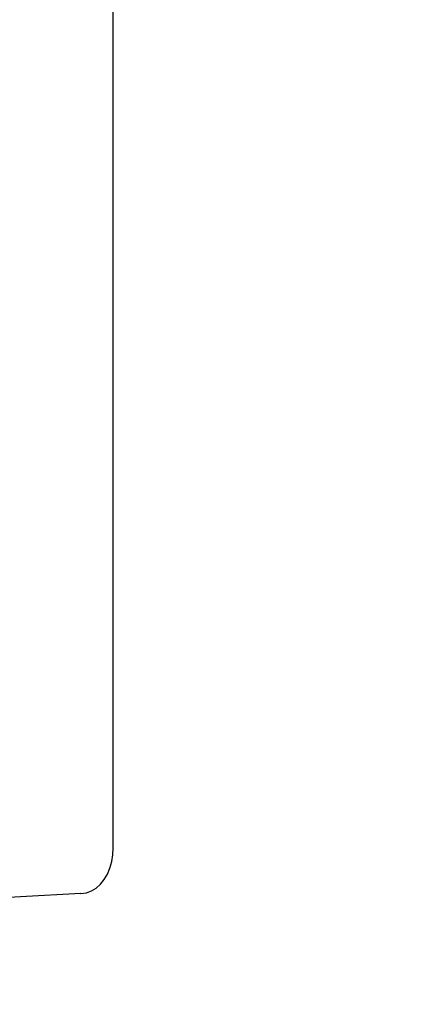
# Model space of a CAD drawing. Header units: inches. Extents: x 0 to 268, y 0 to 174.
# Tile 95 of 125: x 145.971 to 146.147, y 90.215 to 90.645. Entities that reach past the tile are written whole.
import ezdxf

# ---------------------------------------------------------------- set-up
doc = ezdxf.new("R2010")
doc.units = ezdxf.units.IN
doc.header["$LTSCALE"] = 14.754949
doc.header["$MEASUREMENT"] = 0
doc.linetypes.add('HIDDEN', pattern=[0.2, 0.1, -0.1])
doc.layers.get('0').update_dxf_attribs({"linetype": 'CONTINUOUS'})
doc.layers.add('DEFAULT_2', color=8, linetype='HIDDEN')
doc.layers.add('DIMENSIONS', color=7, linetype='CONTINUOUS')
doc.styles.get("Standard").update_dxf_attribs({"font": 'arial.ttf'})
doc.dimstyles.new('DIMSTYLE_1', dxfattribs={"dimtxt": 1.183552, "dimasz": 1.578069, "dimexe": 0.09, "dimexo": 0.07, "dimgap": 0.0375, "dimtad": 0, "dimtih": 1, "dimtoh": 1, "dimzin": 4, "dimdsep": 46, "dimtxsty": 'Standard', "dimblk": '_FILLED', "dimblk1": '_FILLED', "dimblk2": '_FILLED', "dimcen": 0.09, "dimadec": 3, "dimazin": 1, "dimtfac": 1, "dimtdec": 3, "dimtofl": 0, "dimtmove": 0, "dimatfit": 3, "dimldrblk": '_FILLED', "dimfxl": 0, "dimtolj": 1, "dimtzin": 4, "dimarcsym": 0})

# ---------------------------------------------------------------- blocks, each defined once
blk = doc.blocks.new('_FILLED')
at = {"color": 0, "linetype": 'ByBlock'}
blk.add_solid([(0, 0), (-1, 0.2), (-1, -0.2)], dxfattribs=at)
blk = doc.blocks.new('*D12')
at = {"layer": 'DIMENSIONS', "color": 2, "linetype": 'Continuous'}
for p, q in [((160.32078, 122.36897), (160.32078, 119.65353)), ((143.71678, 121.0738), (149.35909, 121.0738)), ((160.32078, 121.0738), (154.67848, 121.0738))]:
    blk.add_line(p, q, dxfattribs=at)
at = {"layer": 'DIMENSIONS', "color": 2, "linetype": 'Continuous', "xscale": 1.5780694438, "yscale": 1.5780694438, "zscale": 1.5780694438, "rotation": 180}
blk.add_blockref('_FILLED', (143.71678, 121.0738), dxfattribs=at)
at = {"layer": 'DIMENSIONS', "color": 2, "linetype": 'Continuous', "xscale": 1.5780694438, "yscale": 1.5780694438, "zscale": 1.5780694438}
blk.add_blockref('_FILLED', (160.32078, 121.0738), dxfattribs=at)
at = {"layer": 'DIMENSIONS', "color": 2, "linetype": 'Continuous', "insert": (152.01878, 121.66557), "char_height": 1.183552, "width": 6.5117364, "attachment_point": 2, "line_spacing_factor": 0.9}
blk.add_mtext('16.60\\PUSABLE\\PDEPTH', dxfattribs=at)

msp = doc.modelspace()

# ---------------------------------------------------------------- linework, layer by layer
at = {"layer": 'DEFAULT_2', "color": 8, "linetype": 'HIDDEN'}
for p, q in [((146.08628, 92.64862), (146.08628, 89.19862)), ((146.01225, 90.28359), (146.01225, 91.91664)), ((145.9718, 90.26211), (145.94217, 90.26052)), ((145.9982, 90.2636), (145.9718, 90.26211))]:
    msp.add_line(p, q, dxfattribs=at)
msp.add_lwpolyline([(145.9982, 90.2636), (146.00057, 90.26397), (146.00279, 90.26477), (146.00487, 90.26603), (146.00675, 90.26769), (146.00839, 90.26974), (146.00976, 90.27211), (146.01085, 90.27476), (146.01163, 90.27761), (146.01209, 90.28054), (146.01225, 90.28359)], dxfattribs=at)

# ---------------------------------------------------------------- dimensions: what is measured, and where the dimension line sits
at = {"layer": 'DIMENSIONS', "color": 2, "linetype": 'Continuous'}
dim = msp.add_linear_dim(base=(160.32078, 121.0738), p1=(143.71678, 54.07762), p2=(160.32078, 119.58353), text='<>\\PUSABLE\\PDEPTH', dimstyle='DIMSTYLE_1', dxfattribs=at)
dim.commit()
dim.dimension.update_dxf_attribs({"geometry": '*D12', "text_midpoint": (152.01878, 119.29847), "dimtype": 160})

doc.saveas('drawing.dxf')
